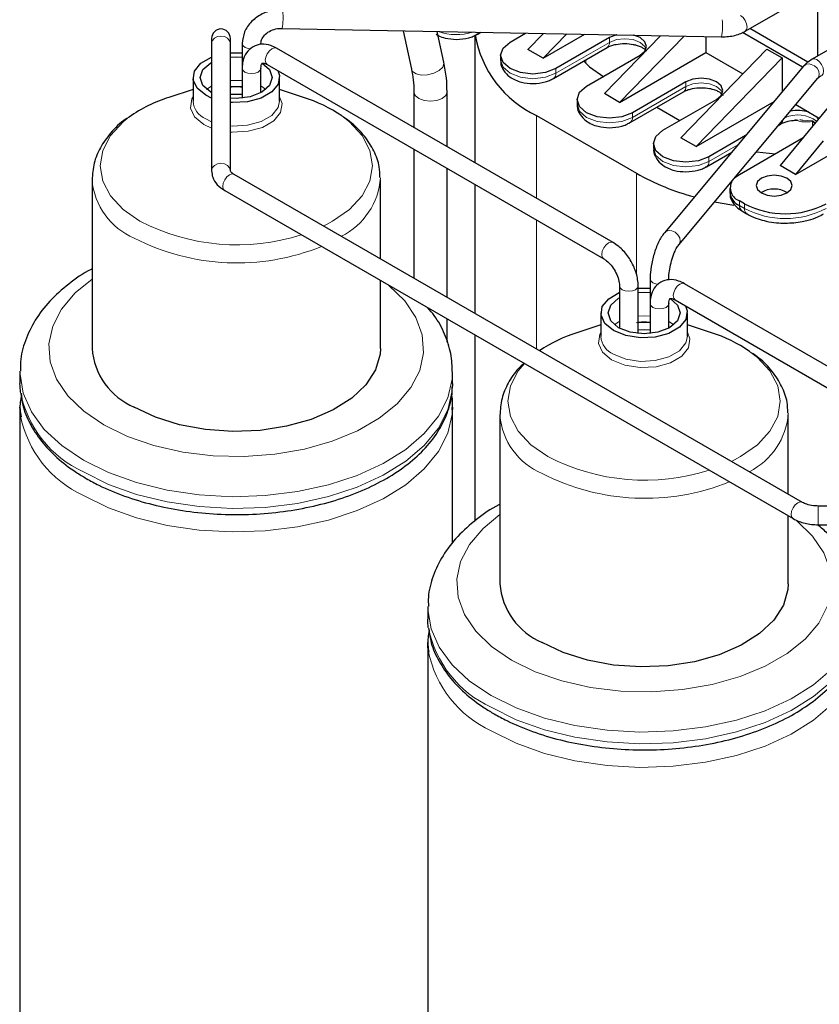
# Model space of a CAD drawing. Header units: millimetres. Extents: x 5 to 418, y 2 to 292.
# Tile 32 of 45: x 326 to 348, y 84 to 111. Entities that reach past the tile are written whole.
import ezdxf

# ---------------------------------------------------------------- set-up
doc = ezdxf.new("R2010")
doc.units = ezdxf.units.MM

msp = doc.modelspace()

# ---------------------------------------------------------------- linework, layer by layer
at = {"color": 7, "linetype": 'Continuous', "lineweight": 25}
for p, q in [((346.0237, 110.5931), (358.3062, 117.6837)), ((360.074, 116.8554), (347.885, 109.8189)), ((348.0291, 111.7509), (348.0291, 109.9021)), ((333.1759, 110.6748), (345.3673, 110.4393)), ((347.7649, 109.7371), (346.1528, 110.6677)), ((331.2228, 110.3972), (331.2228, 110.2504)), ((331.7428, 110.2504), (331.7428, 110.3972)), ((336.5322, 110.61), (336.7669, 109.5383)), ((337.6656, 109.7351), (337.478, 110.5917)), ((338.5263, 110.4805), (338.5263, 106.9463)), ((338.5725, 110.5005), (338.5848, 110.5063)), ((338.5866, 110.5073), (338.6922, 110.5683)), ((339.5014, 110.2946), (339.9339, 110.5443)), ((340.4284, 110.5347), (339.9964, 110.0905)), ((341.0786, 110.5221), (340.4207, 109.8456)), ((340.4207, 109.8456), (341.576, 110.5125)), ((342.2592, 110.4171), (340.7742, 109.5598)), ((343.6796, 110.4719), (342.1177, 108.8659)), ((342.542, 108.621), (344.3298, 110.4593)), ((344.932, 110.4477), (344.932, 110.0007)), ((347.6178, 109.5934), (345.9494, 110.5565)), ((331.2228, 110.2504), (331.2228, 106.7235)), ((331.7428, 106.7235), (331.7428, 110.2504)), ((332.0714, 110.255), (332.0714, 109.5692)), ((332.0715, 110.2501), (332.0714, 110.255)), ((332.5914, 110.2281), (332.5914, 110.255)), ((342.3609, 104.7327), (333.027, 110.121)), ((340.7079, 109.2827), (342.1929, 110.1399)), ((339.2378, 109.9272), (339.2378, 109.7966)), ((340.4207, 109.8456), (339.9964, 110.0905)), ((341.6228, 109.07), (343.1077, 109.9272)), ((342.542, 108.621), (344.932, 110.0007)), ((344.2391, 107.6413), (346.6291, 110.0988)), ((344.6633, 107.3964), (347.0533, 109.8539)), ((344.932, 110.0007), (345.9578, 109.4086)), ((346.6291, 110.0988), (347.0533, 109.8539)), ((347.0533, 109.8539), (347.0533, 108.9175)), ((332.0714, 109.5692), (332.0714, 108.7384)), ((332.5914, 109.5692), (332.5913, 109.5655)), ((332.5914, 108.8868), (332.5914, 109.5692)), ((332.7671, 109.6707), (342.1009, 104.2824)), ((332.7698, 109.6691), (332.7671, 109.6707)), ((341.55, 109.7688), (341.55, 109.7602)), ((347.6411, 109.6214), (343.7821, 105.0005)), ((330.7071, 109.3078), (330.7071, 108.6546)), ((333.1071, 108.6546), (333.1071, 109.3078)), ((344.1812, 104.6671), (348.0403, 109.2881)), ((344.3805, 109.1925), (342.8955, 108.3352)), ((330.7071, 108.9799), (330.0393, 108.7607)), ((331.2228, 108.7387), (331.0586, 108.818)), ((331.2228, 108.8868), (331.2, 108.8996)), ((333.7749, 108.7607), (333.1071, 108.9799)), ((336.8353, 108.9162), (336.8353, 107.9226)), ((337.7553, 107.3915), (337.7553, 108.9162)), ((342.542, 108.621), (342.1177, 108.8659)), ((342.8293, 108.0581), (344.3142, 108.9153)), ((348.6797, 108.9151), (346.9968, 106.8657)), ((341.3592, 108.7026), (341.3592, 108.572)), ((343.569, 108.4851), (344.2106, 108.1147)), ((343.7441, 107.8454), (345.229, 108.7026)), ((344.6633, 107.3964), (346.8253, 108.6444)), ((347.4307, 108.5582), (347.7932, 108.349)), ((340.2368, 108.2534), (343.0087, 106.6533)), ((347.7932, 108.349), (348.0105, 108.2235)), ((348.0105, 108.2235), (348.0792, 108.1839)), ((342.8151, 108.0512), (342.8275, 108.0571)), ((346.9583, 107.9925), (347.0012, 108.0173)), ((347.5433, 108.1412), (347.6216, 108.1249)), ((346.0354, 107.6986), (345.0169, 107.1106)), ((347.421, 106.6208), (349.4999, 107.8209)), ((343.4805, 107.478), (343.4805, 107.3474)), ((344.6633, 107.3964), (344.2391, 107.6413)), ((345.8654, 106.6208), (347.6341, 107.6418)), ((348.186, 107.5523), (347.421, 106.6208)), ((336.8353, 107.3221), (336.8353, 103.7426)), ((344.9506, 106.8335), (345.6501, 107.2373)), ((344.9364, 106.8266), (344.9488, 106.8324)), ((347.421, 106.6208), (346.9968, 106.8657)), ((347.6137, 97.5203), (331.8471, 106.6221)), ((337.7553, 103.2114), (337.7553, 106.791)), ((327.9071, 106.4844), (327.9071, 101.7956)), ((335.9071, 104.2784), (335.9071, 106.4844)), ((338.5263, 106.3459), (338.5263, 102.7663)), ((331.5569, 106.2004), (331.5872, 106.1718)), ((331.5872, 106.1718), (347.3537, 97.07)), ((345.6018, 106.2534), (345.6018, 106.1227)), ((346.0068, 105.8044), (345.8654, 105.886)), ((345.9317, 105.6088), (346.0731, 105.5272)), ((335.9071, 101.7956), (335.9071, 103.6779)), ((343.3851, 103.7237), (343.3851, 103.0379)), ((343.9051, 103.6969), (343.9051, 103.7237)), ((353.6746, 98.2014), (344.3408, 103.5897)), ((342.5366, 103.5277), (342.5366, 102.3556)), ((343.0566, 102.2071), (343.0566, 103.5277)), ((343.3851, 103.0379), (343.3851, 102.2071)), ((343.9051, 103.0379), (343.9049, 103.0319)), ((343.9051, 102.3556), (343.9051, 103.0379)), ((344.0808, 103.1394), (353.4146, 97.7511)), ((344.0835, 103.1379), (344.0808, 103.1394)), ((342.0208, 102.7766), (342.0208, 102.1233)), ((344.4208, 102.1233), (344.4208, 102.7766)), ((337.7553, 101.9683), (337.7553, 102.611)), ((342.0208, 102.4486), (341.353, 102.2294)), ((345.0886, 102.2294), (344.4208, 102.4486)), ((338.5263, 102.1659), (338.5263, 97.0039)), ((325.9071, 101.1424), (325.9071, 100.8158)), ((337.9071, 100.8158), (337.9071, 101.1424)), ((337.9071, 100.8158), (337.906, 100.7483)), ((325.9071, 100.1626), (325.9071, 83.1785)), ((337.9071, 100.1626), (337.906, 100.0951)), ((337.9071, 96.3857), (337.9071, 100.1626)), ((339.2208, 99.9531), (339.2208, 95.2644)), ((347.2208, 97.7471), (347.2208, 99.9531)), ((354.1588, 97.4199), (348.0494, 97.4199)), ((347.2208, 95.2644), (347.2208, 97.1467)), ((348.0494, 96.8999), (354.1588, 96.8999)), ((337.2208, 94.6112), (337.2208, 94.2845)), ((337.2208, 93.6313), (337.2208, 76.6473))]:
    msp.add_line(p, q, dxfattribs=at)
at = {"color": 7, "linetype": 'Continuous', "lineweight": 18}
for p, q in [((342.2592, 110.4171), (342.2592, 110.2864)), ((342.2592, 110.2864), (340.7742, 109.4292)), ((341.6086, 109.7003), (341.6086, 109.8026)), ((340.7742, 109.4292), (340.7742, 109.5598)), ((344.3805, 109.0618), (342.8955, 108.2046)), ((344.3805, 109.1925), (344.3805, 109.0618)), ((340.2368, 108.2534), (340.2368, 105.9589)), ((342.8955, 108.2046), (342.8955, 108.3352)), ((331.2228, 107.9076), (331.0064, 108.0079)), ((331.2228, 108.0855), (331.0586, 108.1647)), ((347.6216, 108.1249), (347.8782, 108.1098)), ((347.8877, 108.0865), (347.8877, 107.9506)), ((345.8247, 107.4463), (345.0169, 106.98)), ((345.0169, 106.98), (345.0169, 107.1106)), ((343.0087, 106.6533), (343.0087, 103.8188)), ((345.8654, 105.7554), (345.8654, 105.886)), ((345.8654, 105.7554), (346.0068, 105.6737)), ((346.0068, 105.6737), (346.0068, 105.8044)), ((340.2368, 105.3585), (340.2368, 101.7789)), ((348.0494, 97.4199), (348.0494, 96.9036)), ((348.0494, 96.9036), (348.0494, 96.8999))]:
    msp.add_line(p, q, dxfattribs=at)
at = {"color": 7, "linetype": 'Continuous', "lineweight": 18, "flags": 128}
for points in [[(346.0237, 110.5932), (346.0635, 110.639), (346.0775, 110.7122), (346.0635, 110.8015), (346.0237, 110.8934), (345.964, 110.9738), (345.8937, 111.0306)], [(331.7428, 110.2504), (331.7231, 110.3316), (331.6667, 110.4005), (331.5823, 110.4465), (331.4828, 110.4627), (331.3833, 110.4465), (331.299, 110.4005), (331.2426, 110.3316), (331.2228, 110.2504), (331.2228, 110.2504)], [(343.2726, 110.1068), (343.2377, 110.1741), (343.1077, 110.2864), (342.913, 110.3615), (342.6834, 110.3879), (342.4538, 110.3615), (342.2592, 110.2864)], [(332.3102, 110.1054), (332.2397, 110.1145), (332.1536, 110.1454), (332.0945, 110.1931), (332.0715, 110.2501)], [(332.7671, 109.6707), (332.7671, 109.6707), (332.7272, 109.7165), (332.7132, 109.7897), (332.7272, 109.879), (332.7671, 109.9709), (332.8267, 110.0514), (332.8971, 110.1081)], [(332.8971, 110.1081), (332.9674, 110.1326), (333.027, 110.121)], [(332.5913, 109.5655), (332.5716, 109.5117), (332.5152, 109.463), (332.4309, 109.4305), (332.3314, 109.4191), (332.2319, 109.4305), (332.1475, 109.463), (332.0912, 109.5117), (332.0714, 109.5692), (332.0714, 109.5692)], [(336.8954, 109.4087), (337.0419, 109.3756), (337.215, 109.3824), (337.3883, 109.4278), (337.5353, 109.505), (337.6338, 109.6023), (337.6687, 109.7049), (337.6656, 109.7351)], [(339.2378, 109.7966), (339.3063, 109.5978), (339.5014, 109.4292), (339.7934, 109.3166), (340.1378, 109.277), (340.4822, 109.3166), (340.7742, 109.4292)], [(348.0403, 109.2881), (348.0573, 109.3127), (348.08, 109.3928), (348.0662, 109.4823), (348.0182, 109.5676), (347.9431, 109.6358), (347.8524, 109.6764)], [(348.015, 109.806), (347.9446, 109.8304), (347.885, 109.8188), (347.885, 109.8188)], [(348.1469, 109.3696), (348.1849, 109.4144), (348.1988, 109.4875), (348.1849, 109.5769), (348.145, 109.6688), (348.0854, 109.7492), (348.015, 109.806)], [(336.7669, 109.5383), (336.7977, 109.4764), (336.8954, 109.4087)], [(331.0825, 108.9812), (331.2, 109.0628), (331.2228, 109.0756)], [(331.7428, 109.224), (331.9071, 109.2319), (332.0714, 109.224)], [(332.5914, 109.0756), (332.6142, 109.0628), (332.7317, 108.9812)], [(345.394, 108.8822), (345.3591, 108.9494), (345.229, 109.0618), (345.0343, 109.1369), (344.8047, 109.1633), (344.5751, 109.1369), (344.3805, 109.0618)], [(331.0064, 108.0079), (330.7526, 108.2171), (330.6381, 108.4638), (330.6767, 108.7182), (330.7071, 108.7746)], [(333.1071, 108.7746), (333.1761, 108.592), (333.1375, 108.3376), (332.9505, 108.1061), (332.6377, 107.9255), (332.2368, 107.8176), (331.7961, 107.7953), (331.7428, 107.7987)], [(336.8353, 108.9155), (336.8703, 108.8146), (336.97, 108.7284)], [(336.97, 108.7284), (337.1192, 108.6708), (337.2953, 108.6506), (337.4713, 108.6708), (337.6205, 108.7284), (337.7202, 108.8146), (337.7553, 108.9162), (337.7553, 108.9163)], [(333.1071, 108.6546), (333.0662, 108.4753), (332.8901, 108.2572), (332.5954, 108.0871), (332.2177, 107.9855), (331.8025, 107.9645), (331.7428, 107.9684)], [(341.3592, 108.572), (341.4277, 108.3731), (341.6228, 108.2046), (341.9147, 108.092), (342.2592, 108.0524), (342.6036, 108.092), (342.8955, 108.2046)], [(329.2352, 105.322), (328.7653, 105.6526), (328.4162, 106.0297), (328.2011, 106.4389), (328.1285, 106.8645), (328.2011, 107.29), (328.4162, 107.6992), (328.7653, 108.0764), (328.9399, 108.2151)], [(334.8345, 108.2437), (335.0489, 108.0764), (335.3981, 107.6992), (335.6131, 107.29), (335.6857, 106.8645), (335.6131, 106.4389), (335.3981, 106.0297), (335.0489, 105.6526), (334.579, 105.322), (334.3283, 105.1898)], [(343.4805, 107.3474), (343.549, 107.1485), (343.7441, 106.98), (344.0361, 106.8673), (344.3805, 106.8278), (344.7249, 106.8673), (345.0169, 106.98)], [(331.7428, 106.7237), (331.7231, 106.8048), (331.6667, 106.8736), (331.5823, 106.9197), (331.4828, 106.9358), (331.3833, 106.9197), (331.299, 106.8736), (331.2426, 106.8048), (331.2228, 106.7235), (331.2228, 106.7232)], [(331.8471, 106.6221), (331.7875, 106.6337), (331.7172, 106.6093), (331.6468, 106.5525), (331.5872, 106.472), (331.5473, 106.3801), (331.5333, 106.2908), (331.5473, 106.2177), (331.5569, 106.2004)], [(344.1836, 104.6701), (344.1982, 104.6918), (344.2209, 104.7719), (344.2072, 104.8614), (344.1591, 104.9467), (344.084, 105.0149), (343.9933, 105.0554)], [(342.0989, 104.2835), (342.061, 104.3282), (342.047, 104.4014), (342.061, 104.4907), (342.1009, 104.5826), (342.1605, 104.6631), (342.2309, 104.7198)], [(342.2309, 104.7198), (342.3012, 104.7443), (342.3609, 104.7327), (342.3609, 104.7327)], [(328.2302, 99.673), (327.6751, 100.0513), (327.2355, 100.4772), (326.9233, 100.9391), (326.747, 101.4243), (326.7115, 101.9197), (326.8178, 102.4117), (327.0628, 102.8869), (327.44, 103.3323), (327.9071, 103.7138)], [(336.1214, 103.5543), (336.1391, 103.54), (336.5787, 103.1141), (336.8909, 102.6522), (337.0672, 102.167), (337.1027, 101.6716), (336.9964, 101.1796), (336.7514, 100.7044), (336.3742, 100.259), (335.8751, 99.8555), (335.2679, 99.5049), (334.5689, 99.2169), (333.7973, 98.9991), (332.9742, 98.8576), (332.122, 98.7963), (331.2639, 98.8168), (330.4234, 98.9185), (329.6233, 99.0988), (328.8855, 99.3526), (328.2302, 99.673)], [(343.6245, 103.5741), (343.5474, 103.5846), (343.4626, 103.6168), (343.4056, 103.6652), (343.3851, 103.7226), (343.3851, 103.7237)], [(344.0269, 103.2584), (344.0409, 103.3478), (344.0808, 103.4396), (344.1404, 103.5201), (344.2108, 103.5769), (344.2811, 103.6013), (344.3408, 103.5897)], [(342.5366, 103.5248), (342.5563, 103.4703), (342.6127, 103.4216), (342.6971, 103.3891), (342.7966, 103.3776), (342.896, 103.3891), (342.9804, 103.4216)], [(342.9804, 103.4216), (343.0368, 103.4703), (343.0566, 103.5277), (343.0566, 103.5278)], [(343.4612, 102.9318), (343.4049, 102.9805), (343.3851, 103.0379), (343.3851, 103.0379)], [(343.9049, 103.0319), (343.8853, 102.9805), (343.8289, 102.9318), (343.7446, 102.8992), (343.6451, 102.8878), (343.5456, 102.8992), (343.4612, 102.9318)], [(344.0808, 103.1394), (344.0808, 103.1394), (344.0409, 103.1853), (344.0269, 103.2584)], [(342.3963, 102.4499), (342.5137, 102.5315), (342.5366, 102.5443)], [(343.0566, 102.6928), (343.2208, 102.7006), (343.3851, 102.6928)], [(343.9051, 102.5443), (343.9279, 102.5315), (344.0454, 102.4499)], [(342.3201, 101.4767), (342.0664, 101.6859), (341.9519, 101.9325), (341.9904, 102.187), (342.0208, 102.2433)], [(344.4208, 102.2433), (344.4898, 102.0607), (344.4512, 101.8063), (344.2643, 101.5748), (343.9514, 101.3943), (343.5505, 101.2863), (343.1098, 101.2641), (342.6825, 101.3302), (342.3201, 101.4767)], [(344.4208, 102.1233), (344.3799, 101.944), (344.2038, 101.726), (343.9091, 101.5559), (343.5314, 101.4542), (343.1162, 101.4332), (342.7137, 101.4955), (342.3723, 101.6335)], [(346.1482, 101.7124), (346.3626, 101.5451), (346.7118, 101.168), (346.9268, 100.7588), (346.9994, 100.3332), (346.9268, 99.9077), (346.7118, 99.4985), (346.3626, 99.1213), (345.8927, 98.7908), (345.642, 98.6585)], [(340.549, 98.7908), (340.079, 99.1213), (339.7299, 99.4985), (339.5148, 99.9077), (339.4422, 100.3332), (339.5148, 100.7588), (339.7299, 101.168), (339.8994, 101.3732)], [(327.6645, 98.6932), (327.0666, 99.0958), (326.5821, 99.5463), (326.2225, 100.0343), (325.9961, 100.5482), (325.9082, 101.0761), (325.9072, 101.1594)], [(337.907, 101.1226), (337.8972, 100.9435), (337.7744, 100.4179), (337.5141, 99.9094), (337.1223, 99.4297), (336.6083, 98.9902), (335.9841, 98.6012), (335.2644, 98.2717), (334.4659, 98.0095), (333.6075, 97.8207), (332.7093, 97.7098), (331.7922, 97.6793), (330.8778, 97.73), (329.9875, 97.8607), (329.1423, 98.0684), (328.3618, 98.348), (327.6645, 98.6932)], [(337.906, 100.7483), (337.8972, 100.6169), (337.7744, 100.0913), (337.5141, 99.5828), (337.1223, 99.1031), (336.6083, 98.6636), (335.9841, 98.2746), (335.2644, 97.9451), (334.4659, 97.6829), (333.6075, 97.4941), (332.7093, 97.3832), (331.7922, 97.3527), (330.8778, 97.4034), (329.9875, 97.5341), (329.1423, 97.7417), (328.3618, 98.0214), (327.6645, 98.3666)], [(337.906, 100.0951), (337.8972, 99.9636), (337.7744, 99.4381), (337.5141, 98.9295), (337.1223, 98.4499), (336.6083, 98.0104), (335.9841, 97.6213), (335.2644, 97.2918), (334.4659, 97.0296), (333.6075, 96.8409), (332.7093, 96.7299), (331.7922, 96.6995), (330.8778, 96.7502), (329.9875, 96.8809), (329.1423, 97.0885), (328.3618, 97.3682), (327.6645, 97.7133)], [(347.6122, 97.5212), (347.5541, 97.5319), (347.4837, 97.5074), (347.4133, 97.4507), (347.3537, 97.3702), (347.3138, 97.2783), (347.2999, 97.189), (347.3138, 97.1158), (347.3537, 97.07)], [(339.5439, 93.1417), (338.9888, 93.5201), (338.5492, 93.946), (338.237, 94.4078), (338.0607, 94.8931), (338.0253, 95.3884), (338.1315, 95.8804), (338.3765, 96.3556), (338.7537, 96.801), (339.2208, 97.1825)], [(347.3999, 97.0507), (347.4528, 97.0087), (347.8924, 96.5828), (348.2046, 96.1209), (348.3809, 95.6357), (348.4164, 95.1403), (348.3101, 94.6483), (348.0651, 94.1732), (347.6879, 93.7278), (347.1889, 93.3243), (346.5816, 92.9737), (345.8826, 92.6856), (345.1111, 92.4678), (344.2879, 92.3264), (343.4357, 92.2651), (342.5776, 92.2855), (341.7371, 92.3873), (340.937, 92.5675), (340.1992, 92.8213), (339.5439, 93.1417)], [(338.9782, 92.1619), (338.3803, 92.5645), (337.8958, 93.0151), (337.5362, 93.503), (337.3098, 94.0169), (337.2219, 94.5448), (337.2209, 94.6281)], [(349.2207, 94.5913), (349.2109, 94.4122), (349.0881, 93.8867), (348.8278, 93.3781), (348.436, 92.8985), (347.922, 92.459), (347.2978, 92.0699), (346.5781, 91.7404), (345.7797, 91.4782), (344.9212, 91.2894), (344.023, 91.1785), (343.1059, 91.1481), (342.1915, 91.1988), (341.3013, 91.3295), (340.456, 91.5371), (339.6755, 91.8168), (338.9782, 92.1619)], [(349.2197, 94.2171), (349.2109, 94.0856), (349.0881, 93.5601), (348.8278, 93.0515), (348.436, 92.5719), (347.922, 92.1324), (347.2978, 91.7433), (346.5781, 91.4138), (345.7797, 91.1516), (344.9212, 90.9628), (344.023, 90.8519), (343.1059, 90.8214), (342.1915, 90.8722), (341.3013, 91.0029), (340.456, 91.2105), (339.6755, 91.4901), (338.9782, 91.8353)], [(349.2197, 93.5638), (349.2109, 93.4324), (349.0881, 92.9068), (348.8278, 92.3983), (348.436, 91.9186), (347.922, 91.4791), (347.2978, 91.0901), (346.5781, 90.7606), (345.7797, 90.4984), (344.9212, 90.3096), (344.023, 90.1987), (343.1059, 90.1682), (342.1915, 90.2189), (341.3013, 90.3496), (340.456, 90.5572), (339.6755, 90.8369), (338.9782, 91.1821)]]:
    msp.add_lwpolyline(points, dxfattribs=at)
at = {"color": 7, "linetype": 'Continuous', "lineweight": 25, "flags": 128}
for points in [[(342.4675, 110.4953), (342.4538, 110.4922), (342.2592, 110.4171)], [(343.1077, 109.9272), (343.2377, 110.0396), (343.2834, 110.1721), (343.2377, 110.3047), (343.1077, 110.4171), (342.9363, 110.4863)], [(340.7742, 109.5598), (340.4822, 109.4472), (340.1378, 109.4077), (339.7934, 109.4472), (339.5014, 109.5598), (339.3063, 109.7284), (339.2378, 109.9272), (339.3063, 110.1261), (339.5014, 110.2946)], [(342.1929, 110.1399), (342.1929, 110.1399), (342.1972, 110.1425)], [(331.0586, 108.818), (330.8195, 109.0151), (330.7117, 109.2474), (330.748, 109.4871), (330.9241, 109.7052), (331.2188, 109.8753), (331.2228, 109.8769)], [(331.7428, 109.994), (332.0117, 109.9979), (332.0714, 109.994)], [(331.7428, 109.8773), (331.9071, 109.8851), (332.0714, 109.8773)], [(331.2, 108.8996), (330.9832, 109.0869), (330.9071, 109.3078), (330.9832, 109.5287), (331.2, 109.716), (331.2228, 109.7288)], [(332.6275, 109.7082), (332.831, 109.5287), (332.9071, 109.3078), (332.831, 109.0869), (332.6142, 108.8996), (332.2898, 108.7745), (331.9071, 108.7305), (331.7428, 108.7384)], [(341.55, 109.7602), (341.7056, 109.611), (342.1036, 109.3311)], [(333.0589, 109.5022), (333.1025, 109.3682), (333.0662, 109.1285), (332.8901, 108.9105), (332.5954, 108.7404), (332.2177, 108.6387), (331.8025, 108.6177), (331.7428, 108.6216)], [(345.229, 108.7026), (345.3591, 108.815), (345.4047, 108.9475), (345.3591, 109.0801), (345.229, 109.1925), (345.0343, 109.2675), (344.8047, 109.2939), (344.5751, 109.2675), (344.3805, 109.1925)], [(331.7428, 109.0569), (331.7486, 109.0573), (332.0714, 109.0569)], [(342.8955, 108.3352), (342.6036, 108.2226), (342.2592, 108.1831), (341.9147, 108.2226), (341.6228, 108.3352), (341.4277, 108.5038), (341.3592, 108.7026), (341.4277, 108.9014), (341.6228, 109.07)], [(331.7428, 108.8441), (331.9071, 108.8463), (332.0714, 108.8441)], [(344.3142, 108.9153), (344.3142, 108.9153), (344.3185, 108.9179)], [(348.0601, 108.1605), (348.0528, 108.1723), (348.0105, 108.2235)], [(347.0012, 108.0173), (347.0012, 108.0173), (347.0055, 108.0199)], [(345.0169, 107.1106), (344.7249, 106.998), (344.3805, 106.9584), (344.0361, 106.998), (343.7441, 107.1106), (343.549, 107.2792), (343.4805, 107.478), (343.549, 107.6768), (343.7441, 107.8454)], [(346.3371, 107.2487), (346.5139, 107.2254), (346.8631, 107.1967)], [(345.7253, 106.5161), (345.7535, 106.542), (345.8654, 106.6208)], [(347.1806, 106.1064), (347.289, 106.2001), (347.3271, 106.3105), (347.289, 106.421), (347.1806, 106.5146), (347.0184, 106.5772), (346.8271, 106.5992), (346.6357, 106.5772), (346.4735, 106.5146), (346.3651, 106.421), (346.3271, 106.3105), (346.3651, 106.2001), (346.4735, 106.1064), (346.6357, 106.0439), (346.8271, 106.0219), (347.0184, 106.0439), (347.1806, 106.1064)], [(345.1785, 105.8613), (345.3335, 105.8308), (345.7073, 105.7686)], [(342.3723, 102.2867), (342.1332, 102.4838), (342.0254, 102.7162), (342.0617, 102.9559), (342.2378, 103.1739), (342.5325, 103.344), (342.5366, 103.3456)], [(343.0566, 103.4628), (343.3254, 103.4667), (343.3851, 103.4628)], [(343.0566, 103.346), (343.2208, 103.3538), (343.3851, 103.346)], [(342.5137, 102.3684), (342.2969, 102.5556), (342.2208, 102.7766), (342.2969, 102.9975), (342.5137, 103.1848), (342.5366, 103.1975)], [(343.9412, 103.177), (344.1447, 102.9975), (344.2208, 102.7766), (344.1447, 102.5556), (343.9279, 102.3684), (343.6035, 102.2432), (343.2208, 102.1993), (342.8381, 102.2432), (342.5137, 102.3684)], [(344.3726, 102.9709), (344.4162, 102.8369), (344.3799, 102.5973), (344.2038, 102.3792), (343.9091, 102.2091), (343.5314, 102.1074), (343.1162, 102.0864), (342.7137, 102.1487), (342.3723, 102.2867)], [(343.0566, 102.5256), (343.0623, 102.5261), (343.3851, 102.5256)], [(343.0566, 102.3129), (343.2208, 102.315), (343.3851, 102.3129)], [(335.9071, 101.7956), (335.8969, 101.6309), (335.7708, 101.198), (335.5051, 100.7867), (335.1093, 100.4118), (334.5977, 100.087), (333.989, 99.8239), (333.305, 99.6321), (332.5704, 99.5185), (331.8119, 99.4872), (331.0568, 99.5393), (330.3325, 99.6729), (329.6651, 99.8833), (329.0787, 100.1628)], [(325.9211, 100.5793), (325.9082, 100.7495), (325.9071, 100.8158)], [(325.9211, 99.926), (325.9082, 100.0962), (325.9071, 100.1626)], [(347.2208, 95.2644), (347.2106, 95.0997), (347.0845, 94.6667), (346.8188, 94.2554), (346.423, 93.8806), (345.9115, 93.5557), (345.3027, 93.2926), (344.6187, 93.1008), (343.8841, 92.9872), (343.1256, 92.9559), (342.3706, 93.008), (341.6462, 93.1417), (340.9788, 93.3521), (340.3924, 93.6316)], [(337.2348, 94.048), (337.2219, 94.2182), (337.2208, 94.2845)], [(337.2348, 93.3948), (337.2219, 93.565), (337.2208, 93.6313)]]:
    msp.add_lwpolyline(points, dxfattribs=at)
at = {"color": 7, "linetype": 'Continuous', "lineweight": 18}
for centre, radius, start, end in [((331.6935, 110.9793), 1.5133, 348.39512, 6.50814), ((343.8849, 110.7437), 1.5133, 348.39512, 6.50814), ((338.0175, 111.9535), 1.4533, 249.63075, 288.15557), ((338.5229, 110.6126), 0.1231, 300.22064, 339.38642), ((342.0969, 110.271), 0.163, 307.97954, 5.41867), ((347.7892, 109.4858), 0.2007, 71.64724, 137.52388), ((340.6182, 109.4117), 0.157, 304.06107, 6.38534), ((344.2182, 109.0464), 0.163, 307.97954, 5.41867), ((331.2769, 108.6924), 0.571, 183.79655, 247.52359), ((342.7395, 108.1871), 0.157, 304.06107, 6.38534), ((347.4851, 107.4066), 0.8649, 52.86825, 114.51986), ((346.9174, 108.1384), 0.1477, 306.62988, 352.37106), ((347.8146, 108.0702), 0.0749, 12.54687, 31.87461), ((344.8608, 106.9625), 0.157, 304.06107, 6.38534), ((329.8336, 106.6313), 1.9332, 184.80557, 247.01361), ((333.938, 106.668), 1.9738, 296.65385, 355.80725), ((346.1626, 105.6562), 0.1567, 173.58215, 236.30067), ((347.1382, 107.8573), 2.4592, 242.60967, 297.39033), ((331.924, 110.5271), 5.8585, 242.68043, 287.73616), ((343.9301, 104.8649), 0.2007, 71.64548, 137.55895), ((331.9263, 110.4147), 6.2496, 242.89348, 292.0433), ((342.5906, 102.1611), 0.571, 183.79655, 247.52359), ((328.9608, 101.181), 3.0986, 191.19794, 245.27011), ((328.9608, 100.5278), 3.0986, 191.19794, 245.27011), ((341.1473, 100.1), 1.9332, 184.80557, 247.01361), ((345.2517, 100.1368), 1.9738, 296.65385, 355.80725), ((343.2377, 103.9958), 5.8585, 242.68043, 287.73616), ((343.24, 103.8835), 6.2496, 242.89348, 292.0433), ((340.2745, 94.6498), 3.0986, 191.19794, 245.27011), ((340.2745, 93.9965), 3.0986, 191.19794, 245.27011)]:
    msp.add_arc(centre, radius, start, end, dxfattribs=at)
at = {"color": 7, "linetype": 'Continuous', "lineweight": 25}
for centre, radius, start, end in [((331.4828, 110.3972), 0.26, 0, 180), ((341.5303, 111.0072), 3.0424, 189.74292, 244.84072), ((331.2423, 104.9563), 3.99, 107.54736, 125.24116), ((332.56, 104.9262), 4.0223, 55.56515, 72.41966), ((347.4908, 107.4071), 0.9892, 72.20044, 102.55772), ((346.471, 112.8309), 7.0817, 240.73139, 254.80044), ((345.9997, 106.2497), 0.3877, 150.51913, 249.73854), ((346.0522, 106.1677), 0.4526, 185.6948, 245.62534), ((346.8271, 105.4902), 0.7243, 59.54613, 120.45387), ((346.0222, 105.7381), 0.1578, 173.70115, 234.98667), ((347.1382, 107.9879), 2.4592, 242.60967, 297.39033), ((342.5757, 98.3753), 4.0434, 107.6016, 123.9112), ((343.8737, 98.395), 4.0223, 55.56515, 72.41966), ((329.8299, 101.9386), 1.9281, 184.25132, 247.06882), ((341.1436, 95.4073), 1.9281, 184.25132, 247.06882)]:
    msp.add_arc(centre, radius, start, end, dxfattribs=at)
for points, knots in [([(333.1859, 111.1947), (333.117, 111.1926), (332.9246, 111.1867), (332.6165, 111.0885), (332.3187, 110.8779), (332.1116, 110.587), (332.0846, 110.3643), (332.0714, 110.255)], [0, 0, 0, 0, 0.1226071, 0.3417971, 0.5637623, 0.7860156, 1, 1, 1, 1]), ([(332.5914, 110.255), (332.5931, 110.278), (332.5978, 110.3435), (332.653, 110.4547), (332.7804, 110.5734), (332.9518, 110.6528), (333.0935, 110.6753), (333.1656, 110.6749), (333.1759, 110.6748)], [0, 0, 0, 0, 0.1237579, 0.3511728, 0.5540798, 0.7693141, 0.9669052, 1, 1, 1, 1]), ([(337.4497, 110.5105), (337.4741, 110.4955), (337.5487, 110.4495), (337.7361, 110.3872), (337.9088, 110.3744), (338.0165, 110.3664)], [0, 0, 0, 0, 0.1540766, 0.472609, 1, 1, 1, 1]), ([(338.0165, 110.3664), (338.1327, 110.3753), (338.2935, 110.3878), (338.4795, 110.4496), (338.5484, 110.491), (338.5824, 110.5114)], [0, 0, 0, 0, 0.5680735, 0.7867407, 1, 1, 1, 1]), ([(345.3673, 110.4393), (345.4327, 110.4406), (345.6216, 110.4446), (345.8481, 110.5014), (345.9852, 110.573), (346.0237, 110.5931)], [0, 0, 0, 0, 0.27629471, 0.7970604, 1, 1, 1, 1]), ([(333.027, 110.121), (332.9736, 110.1481), (332.8369, 110.2175), (332.6083, 110.2497), (332.359, 110.1796), (332.1759, 110.005), (332.0846, 109.7893), (332.0754, 109.6362), (332.0714, 109.5692)], [0, 0, 0, 0, 0.1238683, 0.317239, 0.4952648, 0.6824505, 0.8611204, 1, 1, 1, 1]), ([(342.1983, 110.1404), (342.2062, 110.1458), (342.2371, 110.1665), (342.323, 110.1995), (342.4728, 110.2399), (342.6811, 110.2605), (342.874, 110.2419), (343.0159, 110.2082), (343.116, 110.1724), (343.2032, 110.1249), (343.2591, 110.079), (343.2831, 110.0443), (343.2831, 110.042), (343.2831, 110.0408)], [0, 0, 0, 0, 0.0299329, 0.1163128, 0.1997761, 0.3519294, 0.4992312, 0.5568365, 0.6461485, 0.7324341, 0.8186, 0.9067048, 1, 1, 1, 1]), ([(332.5914, 109.5692), (332.5929, 109.5961), (332.5966, 109.6609), (332.6233, 109.7105), (332.6263, 109.7084), (332.6383, 109.7192), (332.7157, 109.699), (332.7583, 109.6755), (332.7671, 109.6707)], [0, 0, 0, 0, 0.1287221, 0.3099004, 0.5134856, 0.7775079, 0.9543461, 1, 1, 1, 1]), ([(337.7553, 108.9162), (337.752, 109.0434), (337.7449, 109.3166), (337.6932, 109.5893), (337.6656, 109.7351)], [0, 0, 0, 0, 0.4654159, 1, 1, 1, 1]), ([(339.2472, 109.7994), (339.2444, 109.7774), (339.2318, 109.6769), (339.3144, 109.4988), (339.4645, 109.3397), (339.643, 109.2382), (339.8561, 109.1611), (340.0296, 109.1492), (340.1378, 109.1418)], [0, 0, 0, 0, 0.05608433, 0.25674543, 0.46833841, 0.61240064, 0.75835116, 1, 1, 1, 1]), ([(347.885, 109.8189), (347.8372, 109.7891), (347.7439, 109.7311), (347.6749, 109.6574), (347.6411, 109.6214)], [0, 0, 0, 0, 0.5116087, 1, 1, 1, 1]), ([(336.7669, 109.5383), (336.7856, 109.4413), (336.8259, 109.2328), (336.832, 109.0265), (336.8353, 108.9162)], [0, 0, 0, 0, 0.4653572, 1, 1, 1, 1]), ([(348.0403, 109.2881), (348.0507, 109.2995), (348.0708, 109.3215), (348.1209, 109.3532), (348.145, 109.3685)], [0, 0, 0, 0, 0.5188251, 1, 1, 1, 1]), ([(331.7428, 109.0487), (331.7876, 109.0549), (331.8962, 109.0702), (332.0065, 109.0563), (332.0714, 109.0481)], [0, 0, 0, 0, 0.41175569, 1, 1, 1, 1]), ([(340.1378, 109.1418), (340.254, 109.1507), (340.4148, 109.1632), (340.6009, 109.225), (340.6697, 109.2664), (340.7037, 109.2868)], [0, 0, 0, 0, 0.5680735, 0.7867407, 1, 1, 1, 1]), ([(344.3196, 108.9158), (344.3276, 108.9211), (344.3584, 108.9419), (344.4443, 108.9749), (344.5941, 109.0153), (344.8024, 109.0359), (344.9953, 109.0173), (345.1372, 108.9836), (345.2373, 108.9478), (345.3245, 108.9002), (345.3804, 108.8544), (345.4044, 108.8197), (345.4044, 108.8174), (345.4044, 108.8162)], [0, 0, 0, 0, 0.0299329, 0.1163128, 0.1997761, 0.3519294, 0.4992312, 0.5568365, 0.6461485, 0.7324341, 0.8186, 0.9067048, 1, 1, 1, 1]), ([(341.3685, 108.5748), (341.3658, 108.5528), (341.3532, 108.4523), (341.4357, 108.2742), (341.5858, 108.1151), (341.7643, 108.0136), (341.9774, 107.9365), (342.151, 107.9246), (342.2592, 107.9171)], [0, 0, 0, 0, 0.0560843, 0.2567454, 0.4683384, 0.6124006, 0.7583512, 1, 1, 1, 1]), ([(335.8912, 106.5349), (335.8894, 106.6336), (335.8846, 106.8877), (335.7366, 107.2823), (335.4719, 107.6945), (335.181, 108.0063), (334.9519, 108.158), (334.8784, 108.2067)], [0, 0, 0, 0, 0.1515116, 0.3898659, 0.6309961, 0.88158, 1, 1, 1, 1]), ([(328.8793, 108.1778), (328.8699, 108.172), (328.6835, 108.0574), (328.4234, 107.7865), (328.124, 107.3755), (327.9393, 106.9332), (327.9192, 106.6234), (327.9089, 106.4654)], [0, 0, 0, 0, 0.014524, 0.2880224, 0.5285577, 0.7595253, 1, 1, 1, 1]), ([(342.2592, 107.9171), (342.3753, 107.9261), (342.5361, 107.9386), (342.7222, 108.0004), (342.7911, 108.0417), (342.8251, 108.0621)], [0, 0, 0, 0, 0.5680735, 0.7867407, 1, 1, 1, 1]), ([(347.0066, 108.0177), (347.0146, 108.0231), (347.0454, 108.0439), (347.1313, 108.0766), (347.2811, 108.1184), (347.4091, 108.1254), (347.4917, 108.1299)], [0, 0, 0, 0, 0.0850538, 0.3305005, 0.5676596, 1, 1, 1, 1]), ([(343.4898, 107.3501), (343.4871, 107.3282), (343.4745, 107.2277), (343.5571, 107.0496), (343.7072, 106.8905), (343.8856, 106.789), (344.0987, 106.7119), (344.2723, 106.7), (344.3805, 106.6925)], [0, 0, 0, 0, 0.0560843, 0.2567454, 0.4683384, 0.6124006, 0.7583512, 1, 1, 1, 1]), ([(344.3805, 106.6925), (344.4966, 106.7015), (344.6575, 106.7139), (344.8435, 106.7758), (344.9124, 106.8171), (344.9464, 106.8375)], [0, 0, 0, 0, 0.5680735, 0.7867407, 1, 1, 1, 1]), ([(331.2228, 106.7235), (331.2295, 106.6619), (331.2447, 106.521), (331.3694, 106.3223), (331.5131, 106.223), (331.5872, 106.1718)], [0, 0, 0, 0, 0.2736331, 0.6254321, 1, 1, 1, 1]), ([(331.8471, 106.6221), (331.8246, 106.6369), (331.7703, 106.6726), (331.7416, 106.7189), (331.7424, 106.7219), (331.7428, 106.7235)], [0, 0, 0, 0, 0.2572592, 0.6193263, 1, 1, 1, 1]), ([(345.6112, 106.1255), (345.6084, 106.1036), (345.5957, 106.003), (345.6797, 105.8264), (345.8059, 105.6821), (345.9086, 105.6264), (345.935, 105.6121)], [0, 0, 0, 0, 0.1035142, 0.4738721, 0.8644068, 1, 1, 1, 1]), ([(346.0783, 105.5313), (346.097, 105.5183), (346.1844, 105.4573), (346.3675, 105.3899), (346.6211, 105.3167), (346.8773, 105.2754), (347.0564, 105.2703), (347.1382, 105.2679)], [0, 0, 0, 0, 0.0689275, 0.3233723, 0.5374688, 0.7886588, 1, 1, 1, 1]), ([(347.1382, 105.2679), (347.2964, 105.2759), (347.5154, 105.287), (347.8125, 105.3589), (348.018, 105.4266), (348.1463, 105.5), (348.1993, 105.5303)], [0, 0, 0, 0, 0.407127, 0.5634384, 0.8195314, 1, 1, 1, 1]), ([(343.7821, 105.0005), (343.753, 104.9619), (343.6663, 104.8467), (343.5484, 104.5926), (343.4428, 104.2438), (343.3918, 103.9439), (343.3869, 103.7821), (343.3851, 103.7237)], [0, 0, 0, 0, 0.1295146, 0.3863834, 0.6276799, 0.8654674, 1, 1, 1, 1]), ([(343.0566, 103.5277), (343.0535, 103.5878), (343.0447, 103.7571), (342.9536, 104.0508), (342.7688, 104.3736), (342.5582, 104.6043), (342.4131, 104.6987), (342.3609, 104.7327)], [0, 0, 0, 0, 0.1329783, 0.375018, 0.6171289, 0.8622401, 1, 1, 1, 1]), ([(343.9051, 103.7237), (343.9062, 103.7623), (343.9089, 103.8601), (343.9378, 104.0562), (343.9966, 104.2876), (344.0718, 104.4867), (344.1403, 104.6138), (344.1698, 104.6523), (344.1812, 104.6671)], [0, 0, 0, 0, 0.1239263, 0.3143655, 0.5194529, 0.7275861, 0.8951895, 1, 1, 1, 1]), ([(342.1009, 104.2824), (342.1274, 104.2652), (342.193, 104.2228), (342.3084, 104.1064), (342.4226, 103.9384), (342.5051, 103.7487), (342.5344, 103.6074), (342.5361, 103.5433), (342.5366, 103.5277)], [0, 0, 0, 0, 0.1287147, 0.3181908, 0.52061, 0.7291373, 0.9344031, 1, 1, 1, 1]), ([(327.9071, 103.9995), (327.8984, 103.9954), (327.6541, 103.8779), (327.2491, 103.5839), (326.7185, 103.1171), (326.3113, 102.5868), (326.0419, 102.0192), (325.9114, 101.536), (325.9205, 101.2509), (325.9233, 101.1637)], [0, 0, 0, 0, 0.006903, 0.1944142, 0.3824041, 0.5684527, 0.7493998, 0.9233228, 1, 1, 1, 1]), ([(344.3408, 103.5897), (344.2873, 103.6168), (344.1506, 103.6863), (343.922, 103.7184), (343.6728, 103.6483), (343.4896, 103.4738), (343.3983, 103.2581), (343.3891, 103.1049), (343.3851, 103.0379)], [0, 0, 0, 0, 0.1238683, 0.317239, 0.4952648, 0.6824505, 0.8611204, 1, 1, 1, 1]), ([(343.9051, 103.0379), (343.9066, 103.0648), (343.9103, 103.1297), (343.937, 103.1792), (343.94, 103.1772), (343.9521, 103.1879), (344.0294, 103.1678), (344.072, 103.1442), (344.0808, 103.1394)], [0, 0, 0, 0, 0.1287221, 0.3099004, 0.5134856, 0.7775079, 0.9543461, 1, 1, 1, 1]), ([(337.9033, 101.1178), (337.8959, 101.296), (337.8807, 101.6623), (337.6976, 102.1971), (337.4774, 102.624), (337.2819, 102.8487), (337.2197, 102.9202)], [0, 0, 0, 0, 0.2759055, 0.5674555, 0.862353, 1, 1, 1, 1]), ([(343.0087, 102.5124), (343.0693, 102.5214), (343.1939, 102.5397), (343.3202, 102.5246), (343.3851, 102.5168)], [0, 0, 0, 0, 0.4869457, 1, 1, 1, 1]), ([(347.2049, 100.0036), (347.2031, 100.1024), (347.1983, 100.3565), (347.0503, 100.751), (346.7856, 101.1632), (346.4947, 101.4751), (346.2656, 101.6268), (346.1921, 101.6754)], [0, 0, 0, 0, 0.1515116, 0.3898659, 0.6309961, 0.88158, 1, 1, 1, 1]), ([(339.8917, 101.3777), (339.8374, 101.3303), (339.6527, 101.1691), (339.4427, 100.841), (339.2517, 100.4028), (339.2325, 100.0924), (339.2227, 99.9341)], [0, 0, 0, 0, 0.1232256, 0.419436, 0.7038642, 1, 1, 1, 1]), ([(325.9377, 100.5492), (325.9496, 100.439), (325.9807, 100.151), (326.1707, 99.7012), (326.485, 99.2119), (326.9189, 98.7575), (327.356, 98.4187), (327.6539, 98.2396), (327.7473, 98.1834)], [0, 0, 0, 0, 0.1191124, 0.3114184, 0.5062599, 0.705159, 0.9075372, 1, 1, 1, 1]), ([(327.7473, 98.1834), (327.8615, 98.1206), (328.1913, 97.939), (328.7989, 97.6855), (329.5793, 97.4486), (330.4088, 97.283), (331.2685, 97.1906), (332.1412, 97.1732), (333.009, 97.2308), (333.8542, 97.3627), (334.6598, 97.5666), (335.4095, 97.8394), (336.0877, 98.1772), (336.6801, 98.5751), (337.1712, 99.0269), (337.551, 99.524), (337.7937, 100.0537), (337.9065, 100.4659), (337.8959, 100.6942), (337.8938, 100.7391)], [0, 0, 0, 0, 0.033718, 0.097343, 0.1608886, 0.2243253, 0.2876743, 0.3509792, 0.4142922, 0.4776548, 0.5411198, 0.6047433, 0.6685704, 0.7326094, 0.7967446, 0.8605696, 0.9234758, 0.9849501, 1, 1, 1, 1]), ([(325.9449, 100.5003), (325.922, 100.3663), (325.8876, 100.1643), (325.9251, 99.9635), (325.9377, 99.8959)], [0, 0, 0, 0, 0.6634552, 1, 1, 1, 1]), ([(337.8938, 100.0859), (337.9052, 100.2218), (337.9173, 100.3655), (337.8795, 100.5049), (337.8774, 100.5125)], [0, 0, 0, 0, 0.9451771, 1, 1, 1, 1]), ([(339.2208, 97.4683), (339.2121, 97.4641), (338.9679, 97.3466), (338.5628, 97.0526), (338.0322, 96.5858), (337.625, 96.0555), (337.3556, 95.4879), (337.2251, 95.0048), (337.2342, 94.7197), (337.237, 94.6324)], [0, 0, 0, 0, 0.006903, 0.1944142, 0.3824041, 0.5684527, 0.7493998, 0.9233228, 1, 1, 1, 1]), ([(348.0494, 97.4199), (348.0053, 97.4214), (347.8926, 97.4254), (347.7329, 97.4613), (347.6503, 97.5022), (347.6137, 97.5203)], [0, 0, 0, 0, 0.2637567, 0.6736109, 1, 1, 1, 1]), ([(347.3537, 97.07), (347.4072, 97.0427), (347.5582, 96.9658), (347.8019, 96.9087), (347.9864, 96.9021), (348.0494, 96.8999)], [0, 0, 0, 0, 0.26570748, 0.74934263, 1, 1, 1, 1]), ([(349.217, 94.5865), (349.2093, 94.7645), (349.1934, 95.1306), (349.0153, 95.6679), (348.7253, 96.1825), (348.3949, 96.5982), (348.1276, 96.819), (348.0291, 96.9003)], [0, 0, 0, 0, 0.2054194, 0.4224867, 0.6420462, 0.868035, 1, 1, 1, 1]), ([(337.2515, 94.0179), (337.2633, 93.9077), (337.2944, 93.6197), (337.4844, 93.17), (337.7987, 92.6807), (338.2326, 92.2262), (338.6697, 91.8875), (338.9676, 91.7083), (339.061, 91.6522)], [0, 0, 0, 0, 0.1191124, 0.3114184, 0.5062599, 0.705159, 0.9075372, 1, 1, 1, 1]), ([(339.061, 91.6522), (339.1753, 91.5893), (339.505, 91.4078), (340.1126, 91.1542), (340.893, 90.9173), (341.7225, 90.7517), (342.5822, 90.6593), (343.4549, 90.6419), (344.3227, 90.6996), (345.168, 90.8314), (345.9736, 91.0353), (346.7232, 91.3081), (347.4014, 91.6459), (347.9938, 92.0438), (348.4849, 92.4957), (348.8647, 92.9928), (349.1074, 93.5224), (349.2202, 93.9347), (349.2096, 94.163), (349.2075, 94.2079)], [0, 0, 0, 0, 0.033718, 0.097343, 0.1608886, 0.2243253, 0.2876743, 0.3509792, 0.4142922, 0.4776548, 0.5411198, 0.6047433, 0.6685704, 0.7326094, 0.7967446, 0.8605696, 0.9234758, 0.9849501, 1, 1, 1, 1]), ([(337.2586, 93.969), (337.2358, 93.835), (337.2013, 93.633), (337.2388, 93.4323), (337.2515, 93.3647)], [0, 0, 0, 0, 0.6634552, 1, 1, 1, 1])]:
    msp.add_open_spline(points, degree=3, knots=knots, dxfattribs=at)
at = {"color": 7, "linetype": 'Continuous', "lineweight": 18}
for points, knots in [([(347.8877, 108.0865), (347.8115, 108.0812), (347.695, 108.073), (347.5321, 108.0874), (347.4446, 108.1296), (347.4035, 108.1494)], [0, 0, 0, 0, 0.5003986, 0.765541, 1, 1, 1, 1]), ([(347.8782, 108.1098), (347.8846, 108.1074), (347.8978, 108.1026), (347.9282, 108.0828), (347.9506, 108.0613), (347.9664, 108.0468), (347.9666, 108.0466)], [0, 0, 0, 0, 0.2213926, 0.452164, 0.9954959, 1, 1, 1, 1]), ([(347.9501, 108.0267), (347.9423, 108.0375), (347.9315, 108.0525), (347.9158, 108.0702), (347.9056, 108.079), (347.8959, 108.085), (347.8905, 108.086), (347.8877, 108.0865)], [0, 0, 0, 0, 0.4392259, 0.6054294, 0.7468067, 0.8736852, 1, 1, 1, 1])]:
    msp.add_open_spline(points, degree=3, knots=knots, dxfattribs=at)

doc.saveas('drawing.dxf')
